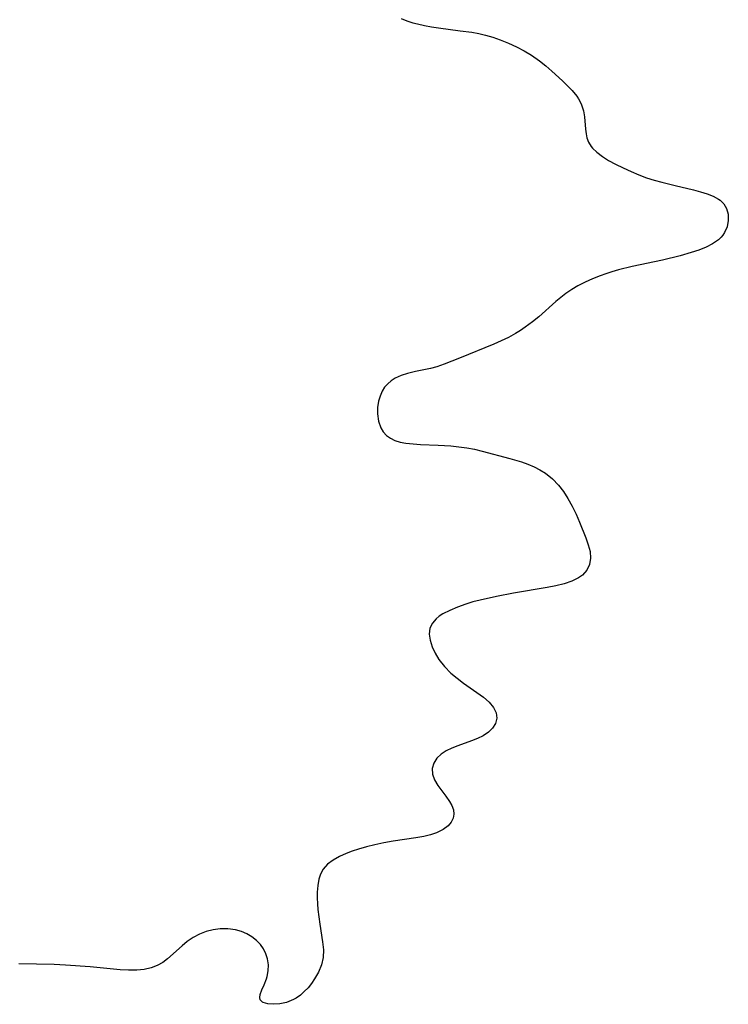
# Model space of a CAD drawing. Header units: metres. Extents: x 1073367 to 1082519, y 1569854 to 1574957.
# Tile 235 of 256: x 1074750 to 1074899, y 1573724 to 1573930. Entities that reach past the tile are written whole.
import ezdxf

# ---------------------------------------------------------------- set-up
doc = ezdxf.new("R2010")
doc.units = ezdxf.units.M
doc.layers.add('CGG_CurvaNivelLidar_v1', color=253, linetype='Continuous', lineweight=30)

msp = doc.modelspace()

# ---------------------------------------------------------------- linework, layer by layer
at = {"layer": 'CGG_CurvaNivelLidar_v1'}
for p, q in [((1074830.3176, 1573930.4944, 65), (1074831.4988, 1573930.0339, 65)), ((1074831.4988, 1573930.0339, 65), (1074832.7719, 1573929.636, 65)), ((1074832.7719, 1573929.636, 65), (1074833.7663, 1573929.3737, 65)), ((1074833.7663, 1573929.3737, 65), (1074835.1923, 1573929.0489, 65)), ((1074835.1923, 1573929.0489, 65), (1074836.6607, 1573928.7653, 65)), ((1074836.6607, 1573928.7653, 65), (1074838.1592, 1573928.5229, 65)), ((1074838.1592, 1573928.5229, 65), (1074842.735, 1573927.9521, 65)), ((1074842.735, 1573927.9521, 65), (1074845.1451, 1573927.6166, 65)), ((1074845.1451, 1573927.6166, 65), (1074846.5956, 1573927.3588, 65)), ((1074846.5956, 1573927.3588, 65), (1074848.0222, 1573927.0319, 65)), ((1074848.0222, 1573927.0319, 65), (1074849.5817, 1573926.565, 65)), ((1074849.5817, 1573926.565, 65), (1074851.1139, 1573926.0156, 65)), ((1074851.1139, 1573926.0156, 65), (1074852.8254, 1573925.3278, 65)), ((1074852.8254, 1573925.3278, 65), (1074854.504, 1573924.5727, 65)), ((1074854.504, 1573924.5727, 65), (1074856.1349, 1573923.7406, 65)), ((1074856.1349, 1573923.7406, 65), (1074857.699, 1573922.8148, 65)), ((1074857.699, 1573922.8148, 65), (1074859.3488, 1573921.6473, 65)), ((1074859.3488, 1573921.6473, 65), (1074860.6603, 1573920.5868, 65)), ((1074860.6603, 1573920.5868, 65), (1074861.9245, 1573919.4867, 65)), ((1074861.9245, 1573919.4867, 65), (1074864.1447, 1573917.4666, 65)), ((1074864.1447, 1573917.4666, 65), (1074865.0977, 1573916.5562, 65)), ((1074865.0977, 1573916.5562, 65), (1074866.1886, 1573915.414, 65)), ((1074866.1886, 1573915.414, 65), (1074867.1451, 1573914.237, 65)), ((1074867.1451, 1573914.237, 65), (1074867.5525, 1573913.6367, 65)), ((1074867.5525, 1573913.6367, 65), (1074868.1052, 1573912.5998, 65)), ((1074868.1052, 1573912.5998, 65), (1074868.5729, 1573911.1589, 65)), ((1074868.5729, 1573911.1589, 65), (1074868.7892, 1573909.8633, 65)), ((1074868.7892, 1573909.8633, 65), (1074869.0074, 1573907.2794, 65)), ((1074869.0074, 1573907.2794, 65), (1074869.1188, 1573906.3426, 65)), ((1074869.1188, 1573906.3426, 65), (1074869.3026, 1573905.4469, 65)), ((1074869.3026, 1573905.4469, 65), (1074869.6307, 1573904.5403, 65)), ((1074869.6307, 1573904.5403, 65), (1074870.1528, 1573903.6869, 65)), ((1074870.1528, 1573903.6869, 65), (1074870.4827, 1573903.2845, 65)), ((1074870.4827, 1573903.2845, 65), (1074871.366, 1573902.4312, 65)), ((1074871.366, 1573902.4312, 65), (1074872.537, 1573901.5514, 65)), ((1074872.537, 1573901.5514, 65), (1074873.8558, 1573900.732, 65)), ((1074873.8558, 1573900.732, 65), (1074875.2842, 1573899.9589, 65)), ((1074875.2842, 1573899.9589, 65), (1074876.8902, 1573899.1756, 65)), ((1074876.8902, 1573899.1756, 65), (1074878.557, 1573898.4222, 65)), ((1074878.557, 1573898.4222, 65), (1074880.1673, 1573897.7389, 65)), ((1074880.1673, 1573897.7389, 65), (1074881.818, 1573897.1127, 65)), ((1074881.818, 1573897.1127, 65), (1074883.411, 1573896.602, 65)), ((1074883.411, 1573896.602, 65), (1074885.0316, 1573896.151, 65)), ((1074885.0316, 1573896.151, 65), (1074887.7754, 1573895.4634, 65)), ((1074887.7754, 1573895.4634, 65), (1074891.677, 1573894.5419, 65)), ((1074891.677, 1573894.5419, 65), (1074893.1444, 1573894.1555, 65)), ((1074893.1444, 1573894.1555, 65), (1074894.5292, 1573893.722, 65)), ((1074894.5292, 1573893.722, 65), (1074895.7985, 1573893.2153, 65)), ((1074895.7985, 1573893.2153, 65), (1074896.9111, 1573892.6053, 65)), ((1074896.9111, 1573892.6053, 65), (1074897.2293, 1573892.3802, 65)), ((1074897.2293, 1573892.3802, 65), (1074897.4856, 1573892.1725, 65)), ((1074897.4856, 1573892.1725, 65), (1074898.025, 1573891.6161, 65)), ((1074898.025, 1573891.6161, 65), (1074898.5855, 1573890.6766, 65)), ((1074898.5855, 1573890.6766, 65), (1074898.9226, 1573889.445, 65)), ((1074898.9226, 1573889.445, 65), (1074898.958, 1573888.1387, 65)), ((1074898.7125, 1573886.8302, 65), (1074898.1825, 1573885.5916, 65)), ((1074898.958, 1573888.1387, 65), (1074898.7125, 1573886.8302, 65)), ((1074897.4552, 1573884.6172, 65), (1074896.8675, 1573884.0732, 65)), ((1074897.8175, 1573885.0419, 65), (1074897.4552, 1573884.6172, 65)), ((1074898.1825, 1573885.5916, 65), (1074897.8175, 1573885.0419, 65)), ((1074894.2978, 1573882.546, 65), (1074892.7876, 1573881.9277, 65)), ((1074895.6741, 1573883.2527, 65), (1074894.2978, 1573882.546, 65)), ((1074896.8675, 1573884.0732, 65), (1074895.6741, 1573883.2527, 65)), ((1074888.8532, 1573880.7084, 65), (1074885.1409, 1573879.82, 65)), ((1074891.1807, 1573881.3786, 65), (1074888.8532, 1573880.7084, 65)), ((1074892.7876, 1573881.9277, 65), (1074891.1807, 1573881.3786, 65)), ((1074878.794, 1573878.4447, 65), (1074875.915, 1573877.7403, 65)), ((1074885.1409, 1573879.82, 65), (1074878.794, 1573878.4447, 65)), ((1074872.047, 1573876.5123, 65), (1074870.4773, 1573875.8982, 65)), ((1074873.2645, 1573876.942, 65), (1074872.047, 1573876.5123, 65)), ((1074874.4993, 1573877.3373, 65), (1074873.2645, 1573876.942, 65)), ((1074875.915, 1573877.7403, 65), (1074874.4993, 1573877.3373, 65)), ((1074867.3763, 1573874.3948, 65), (1074866.1064, 1573873.6272, 65)), ((1074868.947, 1573875.2147, 65), (1074867.3763, 1573874.3948, 65)), ((1074870.4773, 1573875.8982, 65), (1074868.947, 1573875.2147, 65)), ((1074863.8197, 1573871.9819, 65), (1074862.7872, 1573871.133, 65)), ((1074864.8831, 1573872.7908, 65), (1074863.8197, 1573871.9819, 65)), ((1074866.1064, 1573873.6272, 65), (1074864.8831, 1573872.7908, 65)), ((1074862.7872, 1573871.133, 65), (1074859.1867, 1573867.943, 65)), ((1074859.1867, 1573867.943, 65), (1074857.8576, 1573866.8361, 65)), ((1074856.3424, 1573865.7095, 65), (1074855.3454, 1573865.0313, 65)), ((1074857.8576, 1573866.8361, 65), (1074856.3424, 1573865.7095, 65)), ((1074854.3222, 1573864.3922, 65), (1074852.8508, 1573863.5814, 65)), ((1074855.3454, 1573865.0313, 65), (1074854.3222, 1573864.3922, 65)), ((1074849.7797, 1573862.1601, 65), (1074842.5579, 1573859.207, 65)), ((1074851.332, 1573862.8442, 65), (1074849.7797, 1573862.1601, 65)), ((1074852.8508, 1573863.5814, 65), (1074851.332, 1573862.8442, 65)), ((1074837.7765, 1573857.4455, 65), (1074836.4716, 1573857.0994, 65)), ((1074839.3745, 1573857.968, 65), (1074837.7765, 1573857.4455, 65)), ((1074842.5579, 1573859.207, 65), (1074839.3745, 1573857.968, 65)), ((1074830.3126, 1573855.5719, 65), (1074829.0994, 1573855.0256, 65)), ((1074831.6306, 1573855.9947, 65), (1074830.3126, 1573855.5719, 65)), ((1074833.3663, 1573856.4173, 65), (1074831.6306, 1573855.9947, 65)), ((1074836.4716, 1573857.0994, 65), (1074833.3663, 1573856.4173, 65)), ((1074827.5106, 1573853.8634, 65), (1074826.8608, 1573853.1269, 65)), ((1074828.2568, 1573854.4929, 65), (1074827.5106, 1573853.8634, 65)), ((1074829.0994, 1573855.0256, 65), (1074828.2568, 1573854.4929, 65)), ((1074825.8908, 1573851.2792, 65), (1074825.5861, 1573850.1861, 65)), ((1074826.336, 1573852.3087, 65), (1074825.8908, 1573851.2792, 65)), ((1074826.8608, 1573853.1269, 65), (1074826.336, 1573852.3087, 65)), ((1074825.5861, 1573850.1861, 65), (1074825.3731, 1573848.878, 65)), ((1074825.3731, 1573848.878, 65), (1074825.3288, 1573847.5586, 65)), ((1074825.3288, 1573847.5586, 65), (1074825.5371, 1573846.0398, 65)), ((1074825.5371, 1573846.0398, 65), (1074826.0441, 1573844.6316, 65)), ((1074826.0441, 1573844.6316, 65), (1074826.5776, 1573843.7699, 65)), ((1074826.5776, 1573843.7699, 65), (1074827.2622, 1573843.0256, 65)), ((1074827.2622, 1573843.0256, 65), (1074828.0788, 1573842.4308, 65)), ((1074828.0788, 1573842.4308, 65), (1074829.0165, 1573841.9747, 65)), ((1074829.0165, 1573841.9747, 65), (1074830.1309, 1573841.6329, 65)), ((1074830.1309, 1573841.6329, 65), (1074831.3345, 1573841.4087, 65)), ((1074831.3345, 1573841.4087, 65), (1074832.8129, 1573841.2478, 65)), ((1074832.8129, 1573841.2478, 65), (1074834.3568, 1573841.1543, 65)), ((1074834.3568, 1573841.1543, 65), (1074838.1183, 1573841.0069, 65)), ((1074838.1183, 1573841.0069, 65), (1074840.7629, 1573840.8102, 65)), ((1074840.7629, 1573840.8102, 65), (1074842.4368, 1573840.6471, 65)), ((1074842.4368, 1573840.6471, 65), (1074844.0957, 1573840.4352, 65)), ((1074844.0957, 1573840.4352, 65), (1074845.7273, 1573840.142, 65)), ((1074845.7273, 1573840.142, 65), (1074847.3328, 1573839.7477, 65)), ((1074847.3328, 1573839.7477, 65), (1074853.1568, 1573838.1901, 65)), ((1074853.1568, 1573838.1901, 65), (1074855.5628, 1573837.4847, 65)), ((1074855.5628, 1573837.4847, 65), (1074856.915, 1573837.0059, 65)), ((1074856.915, 1573837.0059, 65), (1074858.2241, 1573836.447, 65)), ((1074858.2241, 1573836.447, 65), (1074859.4355, 1573835.8109, 65)), ((1074859.4355, 1573835.8109, 65), (1074860.584, 1573835.0779, 65)), ((1074860.584, 1573835.0779, 65), (1074862.0459, 1573833.9121, 65)), ((1074862.0459, 1573833.9121, 65), (1074863.3504, 1573832.5735, 65)), ((1074863.3504, 1573832.5735, 65), (1074864.3677, 1573831.2432, 65)), ((1074864.3677, 1573831.2432, 65), (1074865.2763, 1573829.8163, 65)), ((1074865.2763, 1573829.8163, 65), (1074866.1817, 1573828.1839, 65)), ((1074866.1817, 1573828.1839, 65), (1074867.0122, 1573826.5085, 65)), ((1074867.0122, 1573826.5085, 65), (1074867.7736, 1573824.8183, 65)), ((1074867.7736, 1573824.8183, 65), (1074869.0753, 1573821.5618, 65)), ((1074869.0753, 1573821.5618, 65), (1074869.5911, 1573820.0719, 65)), ((1074869.5911, 1573820.0719, 65), (1074869.9525, 1573818.6373, 65)), ((1074869.9525, 1573818.6373, 65), (1074870.0686, 1573817.2625, 65)), ((1074870.0686, 1573817.2625, 65), (1074869.8442, 1573815.9269, 65)), ((1074869.2675, 1573814.7203, 65), (1074868.3721, 1573813.7188, 65)), ((1074869.8442, 1573815.9269, 65), (1074869.2675, 1573814.7203, 65)), ((1074866.1406, 1573812.4334, 65), (1074864.5328, 1573811.8992, 65)), ((1074867.5404, 1573813.1184, 65), (1074866.1406, 1573812.4334, 65)), ((1074868.3721, 1573813.7188, 65), (1074867.5404, 1573813.1184, 65)), ((1074853.9178, 1573809.8977, 65), (1074850.3603, 1573809.2306, 65)), ((1074860.9519, 1573811.1144, 65), (1074853.9178, 1573809.8977, 65)), ((1074862.7892, 1573811.4741, 65), (1074860.9519, 1573811.1144, 65)), ((1074864.5328, 1573811.8992, 65), (1074862.7892, 1573811.4741, 65)), ((1074845.3737, 1573808.0813, 65), (1074843.9204, 1573807.647, 65)), ((1074846.8707, 1573808.4705, 65), (1074845.3737, 1573808.0813, 65)), ((1074850.3603, 1573809.2306, 65), (1074846.8707, 1573808.4705, 65)), ((1074840.5164, 1573806.3212, 65), (1074839.0664, 1573805.5597, 65)), ((1074842.1221, 1573807.0063, 65), (1074840.5164, 1573806.3212, 65)), ((1074843.9204, 1573807.647, 65), (1074842.1221, 1573807.0063, 65)), ((1074837.6726, 1573804.5552, 65), (1074836.8641, 1573803.6275, 65)), ((1074838.3264, 1573805.0796, 65), (1074837.6726, 1573804.5552, 65)), ((1074839.0664, 1573805.5597, 65), (1074838.3264, 1573805.0796, 65)), ((1074836.3615, 1573802.5727, 65), (1074836.2074, 1573801.3469, 65)), ((1074836.8641, 1573803.6275, 65), (1074836.3615, 1573802.5727, 65)), ((1074836.2074, 1573801.3469, 65), (1074836.3763, 1573800.034, 65)), ((1074836.3763, 1573800.034, 65), (1074836.7963, 1573798.6843, 65)), ((1074836.7963, 1573798.6843, 65), (1074837.4249, 1573797.3216, 65)), ((1074837.4249, 1573797.3216, 65), (1074838.2359, 1573795.9805, 65)), ((1074838.2359, 1573795.9805, 65), (1074839.3852, 1573794.5041, 65)), ((1074839.3852, 1573794.5041, 65), (1074840.767, 1573793.1284, 65)), ((1074840.767, 1573793.1284, 65), (1074842.044, 1573792.0591, 65)), ((1074842.044, 1573792.0591, 65), (1074843.3817, 1573791.054, 65)), ((1074843.3817, 1573791.054, 65), (1074846.225, 1573789.0959, 65)), ((1074846.225, 1573789.0959, 65), (1074847.6049, 1573788.0832, 65)), ((1074847.6049, 1573788.0832, 65), (1074848.7663, 1573787.0412, 65)), ((1074848.7663, 1573787.0412, 65), (1074849.6713, 1573785.9383, 65)), ((1074849.6713, 1573785.9383, 65), (1074850.2298, 1573784.8119, 65)), ((1074850.3978, 1573783.6768, 65), (1074850.131, 1573782.5961, 65)), ((1074850.2298, 1573784.8119, 65), (1074850.3978, 1573783.6768, 65)), ((1074849.4918, 1573781.5887, 65), (1074848.6129, 1573780.7406, 65)), ((1074850.131, 1573782.5961, 65), (1074849.4918, 1573781.5887, 65)), ((1074845.0505, 1573778.9075, 65), (1074842.2406, 1573777.9126, 65)), ((1074846.3341, 1573779.4181, 65), (1074845.0505, 1573778.9075, 65)), ((1074847.5222, 1573780.0059, 65), (1074846.3341, 1573779.4181, 65)), ((1074848.6129, 1573780.7406, 65), (1074847.5222, 1573780.0059, 65)), ((1074840.9604, 1573777.4062, 65), (1074839.7719, 1573776.8258, 65)), ((1074842.2406, 1573777.9126, 65), (1074840.9604, 1573777.4062, 65)), ((1074837.8074, 1573775.2767, 65), (1074837.151, 1573774.2542, 65)), ((1074838.6879, 1573776.1114, 65), (1074837.8074, 1573775.2767, 65)), ((1074839.7719, 1573776.8258, 65), (1074838.6879, 1573776.1114, 65)), ((1074837.151, 1573774.2542, 65), (1074836.8414, 1573773.1372, 65)), ((1074836.8414, 1573773.1372, 65), (1074836.9193, 1573771.9412, 65)), ((1074836.9193, 1573771.9412, 65), (1074837.3353, 1573770.74, 65)), ((1074837.3353, 1573770.74, 65), (1074838.0327, 1573769.5364, 65)), ((1074838.0327, 1573769.5364, 65), (1074839.7067, 1573767.3047, 65)), ((1074839.7067, 1573767.3047, 65), (1074840.4569, 1573766.2393, 65)), ((1074840.4569, 1573766.2393, 65), (1074840.9502, 1573765.3461, 65)), ((1074840.9502, 1573765.3461, 65), (1074841.2768, 1573764.4492, 65)), ((1074841.2768, 1573764.4492, 65), (1074841.3841, 1573763.5627, 65)), ((1074841.227, 1573762.6968, 65), (1074840.8248, 1573761.8788, 65)), ((1074841.3841, 1573763.5627, 65), (1074841.227, 1573762.6968, 65)), ((1074840.2066, 1573761.1328, 65), (1074839.1109, 1573760.299, 65)), ((1074840.8248, 1573761.8788, 65), (1074840.2066, 1573761.1328, 65)), ((1074833.3741, 1573758.592, 65), (1074828.6449, 1573757.8897, 65)), ((1074835.068, 1573758.89, 65), (1074833.3741, 1573758.592, 65)), ((1074836.4651, 1573759.2166, 65), (1074835.068, 1573758.89, 65)), ((1074837.7563, 1573759.6375, 65), (1074836.4651, 1573759.2166, 65)), ((1074839.1109, 1573760.299, 65), (1074837.7563, 1573759.6375, 65)), ((1074821.3577, 1573756.1785, 65), (1074820.0575, 1573755.753, 65)), ((1074823.048, 1573756.6671, 65), (1074821.3577, 1573756.1785, 65)), ((1074824.7787, 1573757.1061, 65), (1074823.048, 1573756.6671, 65)), ((1074826.7052, 1573757.5299, 65), (1074824.7787, 1573757.1061, 65)), ((1074828.6449, 1573757.8897, 65), (1074826.7052, 1573757.5299, 65)), ((1074817.3845, 1573754.6679, 65), (1074816.0436, 1573753.9177, 65)), ((1074818.8058, 1573755.2895, 65), (1074817.3845, 1573754.6679, 65)), ((1074820.0575, 1573755.753, 65), (1074818.8058, 1573755.2895, 65)), ((1074814.8826, 1573753.0349, 65), (1074813.9571, 1573751.9892, 65)), ((1074816.0436, 1573753.9177, 65), (1074814.8826, 1573753.0349, 65)), ((1074813.409, 1573750.9868, 65), (1074813.0427, 1573749.8767, 65)), ((1074813.9571, 1573751.9892, 65), (1074813.409, 1573750.9868, 65)), ((1074812.8211, 1573748.5682, 65), (1074812.7325, 1573747.1835, 65)), ((1074813.0427, 1573749.8767, 65), (1074812.8211, 1573748.5682, 65)), ((1074812.7325, 1573747.1835, 65), (1074812.7241, 1573745.9852, 65)), ((1074812.7241, 1573745.9852, 65), (1074812.7651, 1573744.7585, 65)), ((1074812.7651, 1573744.7585, 65), (1074812.8535, 1573743.5145, 65)), ((1074812.8535, 1573743.5145, 65), (1074813.0209, 1573741.9879, 65)), ((1074813.0209, 1573741.9879, 65), (1074813.2347, 1573740.4658, 65)), ((1074813.2347, 1573740.4658, 65), (1074813.8338, 1573736.7787, 65)), ((1074786.697, 1573737.675, 65), (1074785.4535, 1573736.8147, 65)), ((1074788.0107, 1573738.3985, 65), (1074786.697, 1573737.675, 65)), ((1074789.3874, 1573738.9494, 65), (1074788.0107, 1573738.3985, 65)), ((1074790.8529, 1573739.3041, 65), (1074789.3874, 1573738.9494, 65)), ((1074792.3507, 1573739.4743, 65), (1074790.8529, 1573739.3041, 65)), ((1074793.9839, 1573739.4782, 65), (1074792.3507, 1573739.4743, 65)), ((1074795.5847, 1573739.2701, 65), (1074793.9839, 1573739.4782, 65)), ((1074796.8082, 1573738.9285, 65), (1074795.5847, 1573739.2701, 65)), ((1074797.9655, 1573738.4351, 65), (1074796.8082, 1573738.9285, 65)), ((1074799.0129, 1573737.8143, 65), (1074797.9655, 1573738.4351, 65)), ((1074799.9584, 1573737.0719, 65), (1074799.0129, 1573737.8143, 65)), ((1074784.357, 1573735.9161, 65), (1074781.3278, 1573733.1848, 65)), ((1074785.4535, 1573736.8147, 65), (1074784.357, 1573735.9161, 65)), ((1074800.7806, 1573736.2204, 65), (1074799.9584, 1573737.0719, 65)), ((1074801.4494, 1573735.2829, 65), (1074800.7806, 1573736.2204, 65)), ((1074813.8338, 1573736.7787, 65), (1074814.0207, 1573735.1002, 65)), ((1074801.9626, 1573734.2719, 65), (1074801.4494, 1573735.2829, 65)), ((1074802.3045, 1573733.2103, 65), (1074801.9626, 1573734.2719, 65)), ((1074813.9815, 1573733.4757, 65), (1074813.6212, 1573731.9225, 65)), ((1074814.0207, 1573735.1002, 65), (1074813.9815, 1573733.4757, 65)), ((1074757.5148, 1573731.9965, 65), (1074750.0925, 1573732.151, 65)), ((1074759.8996, 1573731.8787, 65), (1074757.5148, 1573731.9965, 65)), ((1074765.0688, 1573731.484, 65), (1074759.8996, 1573731.8787, 65)), ((1074769.9483, 1573731.0027, 65), (1074765.0688, 1573731.484, 65)), ((1074779.1433, 1573731.7592, 65), (1074777.8646, 1573731.2715, 65)), ((1074780.3313, 1573732.433, 65), (1074779.1433, 1573731.7592, 65)), ((1074781.3278, 1573733.1848, 65), (1074780.3313, 1573732.433, 65)), ((1074802.4725, 1573731.9458, 65), (1074802.3045, 1573733.2103, 65)), ((1074802.429, 1573730.6891, 65), (1074802.4725, 1573731.9458, 65)), ((1074813.6212, 1573731.9225, 65), (1074812.9915, 1573730.426, 65)), ((1074771.3437, 1573730.8907, 65), (1074769.9483, 1573731.0027, 65)), ((1074773.1388, 1573730.8091, 65), (1074771.3437, 1573730.8907, 65)), ((1074774.8831, 1573730.8275, 65), (1074773.1388, 1573730.8091, 65)), ((1074776.41, 1573730.9642, 65), (1074774.8831, 1573730.8275, 65)), ((1074777.8646, 1573731.2715, 65), (1074776.41, 1573730.9642, 65)), ((1074802.0622, 1573728.9721, 65), (1074802.2121, 1573729.4887, 65)), ((1074802.2121, 1573729.4887, 65), (1074802.429, 1573730.6891, 65)), ((1074812.9915, 1573730.426, 65), (1074812.1668, 1573728.9913, 65)), ((1074801.0988, 1573726.6782, 65), (1074801.5909, 1573727.7704, 65)), ((1074801.5909, 1573727.7704, 65), (1074802.0622, 1573728.9721, 65)), ((1074811.5076, 1573728.037, 65), (1074810.7874, 1573727.1346, 65)), ((1074812.1668, 1573728.9913, 65), (1074811.5076, 1573728.037, 65)), ((1074800.6458, 1573725.1043, 65), (1074800.7376, 1573725.7043, 65)), ((1074800.7376, 1573725.7043, 65), (1074801.0988, 1573726.6782, 65)), ((1074809.1833, 1573725.5719, 65), (1074808.3013, 1573724.9537, 65)), ((1074810.0082, 1573726.3023, 65), (1074809.1833, 1573725.5719, 65)), ((1074810.7874, 1573727.1346, 65), (1074810.0082, 1573726.3023, 65)), ((1074800.7416, 1573724.6045, 65), (1074800.6458, 1573725.1043, 65)), ((1074801.1536, 1573724.1426, 65), (1074800.7416, 1573724.6045, 65)), ((1074801.2601, 1573724.0759, 65), (1074801.1536, 1573724.1426, 65)), ((1074801.3987, 1573724.0028, 65), (1074801.2601, 1573724.0759, 65)), ((1074802.3416, 1573723.7285, 65), (1074801.3987, 1573724.0028, 65)), ((1074803.5229, 1573723.6496, 65), (1074802.3416, 1573723.7285, 65)), ((1074804.8508, 1573723.7579, 65), (1074803.5229, 1573723.6496, 65)), ((1074806.2446, 1573724.0624, 65), (1074804.8508, 1573723.7579, 65)), ((1074807.7303, 1573724.639, 65), (1074806.2446, 1573724.0624, 65)), ((1074808.3013, 1573724.9537, 65), (1074807.7303, 1573724.639, 65))]:
    msp.add_line(p, q, dxfattribs=at)

doc.saveas('drawing.dxf')
